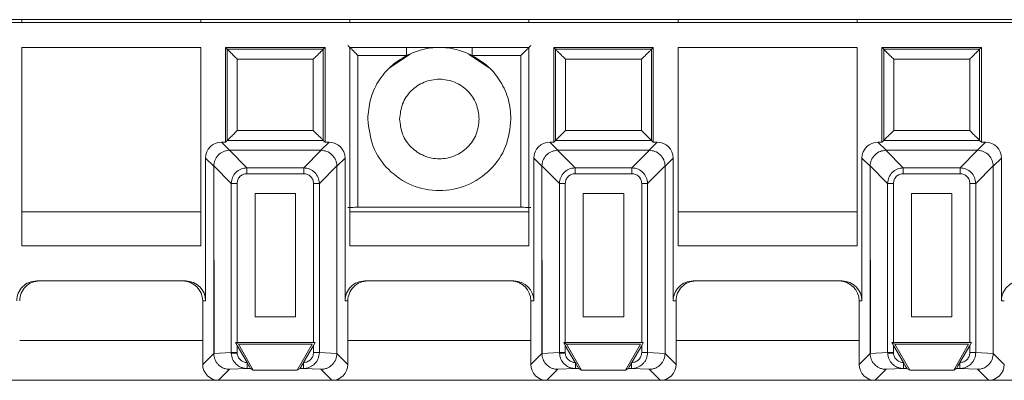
# Model space of a CAD drawing. Header units: millimetres. Extents: x -85 to 520, y 111 to 242.
# Tile 16 of 36: x 221 to 271, y 115 to 133. Entities that reach past the tile are written whole.
import ezdxf

# ---------------------------------------------------------------- set-up
doc = ezdxf.new("R2010")
doc.units = ezdxf.units.MM

msp = doc.modelspace()

# ---------------------------------------------------------------- linework, layer by layer
at = {"color": 7, "linetype": 'Continuous', "lineweight": 15}
for p, q in [((-82.554, 132.766), (484.625, 132.766)), ((221.596, 132.766), (221.596, 132.616)), ((230.596, 132.766), (230.596, 132.616)), ((238.096, 132.616), (238.096, 132.766)), ((247.096, 132.766), (247.096, 132.616)), ((254.596, 132.766), (254.596, 132.616)), ((263.596, 132.766), (263.596, 132.616)), ((300.346, 132.616), (135.346, 132.616)), ((221.596, 131.366), (221.596, 121.392)), ((230.596, 131.366), (221.596, 131.366)), ((230.596, 121.392), (230.596, 131.366)), ((236.846, 131.366), (231.846, 131.366)), ((231.846, 131.366), (231.935, 131.276)), ((231.846, 131.366), (231.846, 126.6)), ((236.757, 131.276), (231.935, 131.276)), ((231.935, 131.276), (231.935, 126.689)), ((236.846, 131.366), (236.757, 131.276)), ((236.757, 126.689), (236.757, 131.276)), ((236.846, 126.6), (236.846, 131.366)), ((238.096, 131.366), (238.096, 121.392)), ((247.096, 131.366), (238.096, 131.366)), ((247.096, 121.392), (247.096, 131.366)), ((253.346, 131.366), (248.346, 131.366)), ((248.346, 131.366), (248.435, 131.276)), ((248.346, 131.366), (248.346, 126.6)), ((253.257, 131.276), (248.435, 131.276)), ((248.435, 131.276), (248.435, 126.689)), ((253.346, 131.366), (253.257, 131.276)), ((253.257, 126.689), (253.257, 131.276)), ((253.346, 126.6), (253.346, 131.366)), ((263.596, 131.366), (254.596, 131.366)), ((254.596, 131.366), (254.596, 121.392)), ((263.596, 121.392), (263.596, 131.366)), ((269.846, 131.366), (264.846, 131.366)), ((264.846, 131.366), (264.935, 131.276)), ((264.846, 131.366), (264.846, 126.6)), ((269.757, 131.276), (264.935, 131.276)), ((264.935, 131.276), (264.935, 126.689)), ((269.846, 131.366), (269.757, 131.276)), ((269.757, 126.689), (269.757, 131.276)), ((269.846, 126.6), (269.846, 131.366)), ((236.257, 130.776), (232.435, 130.776)), ((232.435, 130.776), (232.435, 127.189)), ((236.257, 127.189), (236.257, 130.776)), ((238.499, 130.963), (240.943, 130.963)), ((238.499, 130.963), (238.499, 123.322)), ((241.134, 131.035), (240.093, 130.339)), ((245.1, 130.339), (244.059, 131.035)), ((244.25, 130.963), (246.694, 130.963)), ((246.694, 123.322), (246.694, 130.963)), ((252.757, 130.776), (248.935, 130.776)), ((248.935, 130.776), (248.935, 127.189)), ((252.757, 127.189), (252.757, 130.776)), ((269.257, 130.776), (265.435, 130.776)), ((265.435, 130.776), (265.435, 127.189)), ((269.257, 127.189), (269.257, 130.776)), ((232.435, 127.189), (236.257, 127.189)), ((248.935, 127.189), (252.757, 127.189)), ((265.435, 127.189), (269.257, 127.189)), ((232.051, 126.191), (231.642, 126.6)), ((231.846, 126.6), (231.642, 126.6)), ((231.935, 126.689), (231.846, 126.6)), ((236.757, 126.689), (231.935, 126.689)), ((236.642, 126.191), (237.051, 126.6)), ((236.846, 126.6), (236.757, 126.689)), ((237.051, 126.6), (236.846, 126.6)), ((248.551, 126.191), (248.142, 126.6)), ((248.346, 126.6), (248.142, 126.6)), ((248.435, 126.689), (248.346, 126.6)), ((253.257, 126.689), (248.435, 126.689)), ((253.142, 126.191), (253.551, 126.6)), ((253.346, 126.6), (253.257, 126.689)), ((253.551, 126.6), (253.346, 126.6)), ((265.051, 126.191), (264.642, 126.6)), ((264.846, 126.6), (264.642, 126.6)), ((264.935, 126.689), (264.846, 126.6)), ((269.757, 126.689), (264.935, 126.689)), ((269.642, 126.191), (270.051, 126.6)), ((269.846, 126.6), (269.757, 126.689)), ((270.051, 126.6), (269.846, 126.6)), ((231.251, 125.391), (230.842, 125.8)), ((230.842, 125.8), (230.842, 118.616)), ((232.918, 125.31), (232.037, 126.191)), ((232.051, 126.191), (232.037, 126.191)), ((232.051, 126.191), (236.642, 126.191)), ((235.774, 125.31), (236.656, 126.191)), ((236.642, 126.191), (236.656, 126.191)), ((237.851, 125.8), (237.442, 125.391)), ((237.851, 118.616), (237.851, 125.8)), ((247.751, 125.391), (247.342, 125.8)), ((247.342, 125.8), (247.342, 118.616)), ((249.418, 125.31), (248.537, 126.191)), ((248.551, 126.191), (248.537, 126.191)), ((248.551, 126.191), (253.142, 126.191)), ((252.274, 125.31), (253.156, 126.191)), ((253.142, 126.191), (253.156, 126.191)), ((254.351, 125.8), (253.942, 125.391)), ((254.351, 118.616), (254.351, 125.8)), ((264.251, 125.391), (263.842, 125.8)), ((263.842, 125.8), (263.842, 118.616)), ((265.918, 125.31), (265.037, 126.191)), ((265.051, 126.191), (265.037, 126.191)), ((265.051, 126.191), (269.642, 126.191)), ((268.774, 125.31), (269.656, 126.191)), ((269.642, 126.191), (269.656, 126.191)), ((270.851, 125.8), (270.442, 125.391)), ((270.851, 118.616), (270.851, 125.8)), ((231.251, 125.405), (232.132, 124.524)), ((231.251, 125.405), (231.251, 125.391)), ((231.251, 125.391), (231.267, 115.97)), ((231.251, 115.97), (231.251, 125.391)), ((232.918, 125.015), (232.918, 125.31)), ((232.918, 125.31), (235.774, 125.31)), ((235.774, 125.015), (235.774, 125.31)), ((237.442, 125.405), (236.561, 124.524)), ((237.442, 125.405), (237.442, 125.391)), ((237.442, 125.391), (237.442, 115.97)), ((247.751, 125.405), (248.632, 124.524)), ((247.751, 125.405), (247.751, 125.391)), ((247.751, 125.391), (247.767, 115.97)), ((247.751, 115.97), (247.751, 125.391)), ((249.418, 125.015), (249.418, 125.31)), ((249.418, 125.31), (252.274, 125.31)), ((252.274, 125.015), (252.274, 125.31)), ((253.942, 125.405), (253.061, 124.524)), ((253.942, 125.405), (253.942, 125.391)), ((253.942, 125.391), (253.942, 115.97)), ((264.251, 125.405), (265.132, 124.524)), ((264.251, 125.405), (264.251, 125.391)), ((264.251, 125.391), (264.267, 115.97)), ((264.251, 115.97), (264.251, 125.391)), ((265.918, 125.015), (265.918, 125.31)), ((265.918, 125.31), (268.774, 125.31)), ((268.774, 125.015), (268.774, 125.31)), ((270.442, 125.405), (269.561, 124.524)), ((270.442, 125.405), (270.442, 125.391)), ((270.442, 125.391), (270.442, 115.97)), ((232.918, 125.015), (235.774, 125.015)), ((249.418, 125.015), (252.274, 125.015)), ((265.918, 125.015), (268.774, 125.015)), ((232.427, 124.524), (232.132, 124.524)), ((232.132, 116.01), (232.132, 124.524)), ((232.427, 116.513), (232.427, 124.524)), ((236.561, 124.524), (236.266, 124.524)), ((236.266, 124.524), (236.266, 116.513)), ((236.561, 124.524), (236.561, 116.01)), ((248.927, 124.524), (248.632, 124.524)), ((248.632, 116.01), (248.632, 124.524)), ((248.927, 116.513), (248.927, 124.524)), ((253.061, 124.524), (252.766, 124.524)), ((252.766, 124.524), (252.766, 116.513)), ((253.061, 124.524), (253.061, 116.01)), ((265.427, 124.524), (265.132, 124.524)), ((265.132, 116.01), (265.132, 124.524)), ((265.427, 116.513), (265.427, 124.524)), ((269.561, 124.524), (269.266, 124.524)), ((269.266, 124.524), (269.266, 116.513)), ((269.561, 124.524), (269.561, 116.01)), ((233.332, 117.813), (233.332, 124.01)), ((233.332, 124.01), (235.361, 124.01)), ((235.361, 124.01), (235.361, 117.813)), ((249.832, 117.813), (249.832, 124.01)), ((249.832, 124.01), (251.861, 124.01)), ((251.861, 124.01), (251.861, 117.813)), ((266.332, 117.813), (266.332, 124.01)), ((266.332, 124.01), (268.361, 124.01)), ((268.361, 124.01), (268.361, 117.813)), ((246.694, 123.322), (238.499, 123.322)), ((230.596, 123.089), (221.596, 123.089)), ((247.096, 123.089), (238.096, 123.089)), ((263.596, 123.089), (254.596, 123.089)), ((221.596, 121.392), (230.596, 121.392)), ((238.096, 121.392), (247.096, 121.392)), ((254.596, 121.392), (263.596, 121.392)), ((229.842, 119.616), (222.351, 119.616)), ((246.342, 119.616), (238.851, 119.616)), ((262.842, 119.616), (255.351, 119.616)), ((230.842, 118.616), (230.696, 118.616)), ((230.696, 118.616), (230.696, 115.415)), ((237.996, 118.616), (237.851, 118.616)), ((237.996, 115.415), (237.996, 118.616)), ((247.342, 118.616), (247.196, 118.616)), ((247.196, 118.616), (247.196, 115.415)), ((254.496, 118.616), (254.351, 118.616)), ((254.496, 115.415), (254.496, 118.616)), ((263.842, 118.616), (263.696, 118.616)), ((263.696, 118.616), (263.696, 115.415)), ((270.996, 118.616), (270.851, 118.616)), ((235.361, 117.813), (233.332, 117.813)), ((251.861, 117.813), (249.832, 117.813)), ((268.361, 117.813), (266.332, 117.813)), ((232.347, 116.513), (232.49, 116.43)), ((232.427, 116.374), (232.347, 116.513)), ((232.347, 116.513), (232.427, 116.513)), ((236.266, 116.513), (232.427, 116.513)), ((232.925, 115.511), (232.427, 116.374)), ((232.427, 116.01), (232.427, 116.374)), ((232.49, 116.43), (233.241, 115.13)), ((236.203, 116.43), (232.49, 116.43)), ((235.452, 115.13), (236.203, 116.43)), ((236.266, 116.374), (235.768, 115.511)), ((236.346, 116.513), (236.266, 116.374)), ((236.266, 116.513), (236.346, 116.513)), ((236.266, 116.374), (236.266, 116.01)), ((248.847, 116.513), (248.99, 116.43)), ((248.927, 116.374), (248.847, 116.513)), ((248.847, 116.513), (248.927, 116.513)), ((252.766, 116.513), (248.927, 116.513)), ((249.425, 115.511), (248.927, 116.374)), ((248.927, 116.01), (248.927, 116.374)), ((248.99, 116.43), (249.741, 115.13)), ((252.703, 116.43), (248.99, 116.43)), ((251.952, 115.13), (252.703, 116.43)), ((252.766, 116.374), (252.268, 115.511)), ((252.846, 116.513), (252.766, 116.374)), ((252.766, 116.513), (252.846, 116.513)), ((252.766, 116.374), (252.766, 116.01)), ((265.347, 116.513), (265.49, 116.43)), ((265.427, 116.374), (265.347, 116.513)), ((265.347, 116.513), (265.427, 116.513)), ((269.266, 116.513), (265.427, 116.513)), ((265.925, 115.511), (265.427, 116.374)), ((265.427, 116.01), (265.427, 116.374)), ((265.49, 116.43), (266.241, 115.13)), ((269.203, 116.43), (265.49, 116.43)), ((268.452, 115.13), (269.203, 116.43)), ((269.266, 116.374), (268.768, 115.511)), ((269.346, 116.513), (269.266, 116.374)), ((269.266, 116.513), (269.346, 116.513)), ((269.266, 116.374), (269.266, 116.01)), ((230.696, 115.415), (231.251, 115.97)), ((232.132, 116.01), (231.251, 115.968)), ((231.267, 115.97), (231.251, 115.968)), ((231.251, 115.97), (231.251, 115.968)), ((232.132, 116.01), (232.427, 116.01)), ((232.132, 116.01), (232.133, 115.973)), ((232.427, 115.987), (232.427, 116.01)), ((236.266, 116.01), (236.561, 116.01)), ((236.561, 116.01), (237.442, 115.968)), ((237.442, 115.97), (237.442, 115.968)), ((237.442, 115.97), (237.996, 115.415)), ((247.196, 115.415), (247.751, 115.97)), ((248.632, 116.01), (247.751, 115.968)), ((247.767, 115.97), (247.751, 115.968)), ((247.751, 115.97), (247.751, 115.968)), ((248.632, 116.01), (248.927, 116.01)), ((248.632, 116.01), (248.633, 115.973)), ((248.927, 115.987), (248.927, 116.01)), ((252.766, 116.01), (253.061, 116.01)), ((253.061, 116.01), (253.942, 115.968)), ((253.942, 115.97), (253.942, 115.968)), ((253.942, 115.97), (254.496, 115.415)), ((263.696, 115.415), (264.251, 115.97)), ((265.132, 116.01), (264.251, 115.968)), ((264.267, 115.97), (264.251, 115.968)), ((264.251, 115.97), (264.251, 115.968)), ((265.132, 116.01), (265.427, 116.01)), ((265.132, 116.01), (265.133, 115.973)), ((265.427, 115.987), (265.427, 116.01)), ((269.266, 116.01), (269.561, 116.01)), ((269.561, 116.01), (270.442, 115.968)), ((270.442, 115.97), (270.442, 115.968)), ((270.442, 115.97), (270.996, 115.415)), ((232.935, 115.493), (232.925, 115.511)), ((232.934, 115.493), (232.934, 115.211)), ((235.768, 115.511), (235.758, 115.494)), ((235.758, 115.211), (235.758, 115.493)), ((249.435, 115.493), (249.425, 115.511)), ((249.434, 115.493), (249.434, 115.211)), ((252.268, 115.511), (252.258, 115.494)), ((252.258, 115.211), (252.258, 115.493)), ((265.935, 115.493), (265.925, 115.511)), ((265.934, 115.493), (265.934, 115.211)), ((268.768, 115.511), (268.758, 115.494)), ((268.758, 115.211), (268.758, 115.493)), ((232.05, 115.169), (231.496, 114.616)), ((232.934, 115.211), (232.05, 115.169)), ((233.101, 115.211), (232.934, 115.211)), ((233.241, 115.13), (233.101, 115.211)), ((235.452, 115.13), (233.241, 115.13)), ((235.591, 115.211), (235.452, 115.13)), ((235.758, 115.211), (235.591, 115.211)), ((236.643, 115.169), (235.758, 115.211)), ((236.643, 115.169), (237.196, 114.616)), ((248.55, 115.169), (247.996, 114.616)), ((249.434, 115.211), (248.55, 115.169)), ((249.601, 115.211), (249.434, 115.211)), ((249.741, 115.13), (249.601, 115.211)), ((251.952, 115.13), (249.741, 115.13)), ((252.091, 115.211), (251.952, 115.13)), ((252.258, 115.211), (252.091, 115.211)), ((253.143, 115.169), (252.258, 115.211)), ((253.143, 115.169), (253.696, 114.616)), ((265.05, 115.169), (264.496, 114.616)), ((265.934, 115.211), (265.05, 115.169)), ((266.101, 115.211), (265.934, 115.211)), ((266.241, 115.13), (266.101, 115.211)), ((268.452, 115.13), (266.241, 115.13)), ((268.591, 115.211), (268.452, 115.13)), ((268.758, 115.211), (268.591, 115.211)), ((269.643, 115.169), (268.758, 115.211)), ((269.643, 115.169), (270.196, 114.616)), ((220.696, 114.616), (231.496, 114.616)), ((231.496, 114.616), (237.196, 114.616)), ((237.196, 114.616), (247.996, 114.616)), ((247.996, 114.616), (253.696, 114.616)), ((253.696, 114.616), (264.496, 114.616)), ((264.496, 114.616), (270.196, 114.616)), ((270.196, 114.616), (280.996, 114.616))]:
    msp.add_line(p, q, dxfattribs=at)
at = {"color": 8, "linetype": 'Continuous', "lineweight": 15}
for p, q in [((240.943, 131.366), (240.943, 130.963)), ((244.25, 131.366), (244.25, 130.963)), ((221.496, 116.616), (230.696, 116.616)), ((231.251, 116.616), (231.266, 116.616)), ((237.996, 116.616), (247.196, 116.616)), ((247.751, 116.616), (247.766, 116.616)), ((254.496, 116.616), (263.696, 116.616)), ((264.251, 116.616), (264.266, 116.616))]:
    msp.add_line(p, q, dxfattribs=at)
at = {"color": 7, "linetype": 'Continuous', "lineweight": 15, "flags": 128}
for points in [[(232.427, 115.987), (232.376, 115.984), (232.325, 115.982), (232.278, 115.98), (232.236, 115.978), (232.199, 115.976), (232.169, 115.975), (232.146, 115.974), (232.133, 115.973)], [(248.927, 115.987), (248.876, 115.984), (248.825, 115.982), (248.778, 115.98), (248.736, 115.978), (248.699, 115.976), (248.669, 115.975), (248.646, 115.974), (248.633, 115.973)], [(265.427, 115.987), (265.376, 115.984), (265.325, 115.982), (265.278, 115.98), (265.236, 115.978), (265.199, 115.976), (265.169, 115.975), (265.146, 115.974), (265.133, 115.973)]]:
    msp.add_lwpolyline(points, dxfattribs=at)
at = {"color": 7, "linetype": 'Continuous', "lineweight": 15}
for centre, major_axis, ratio, start_param, end_param in [((231.642, 125.8), (-0.566, 0.566), 0.999924, 5.497825, 7.068545), ((237.051, 125.8), (0.566, 0.566), 0.999924, 5.497825, 7.068545), ((248.142, 125.8), (-0.566, 0.566), 0.999924, 5.497825, 7.068545), ((253.551, 125.8), (0.566, 0.566), 0.999924, 5.497825, 7.068545), ((264.642, 125.8), (-0.566, 0.566), 0.999924, 5.497825, 7.068545), ((270.051, 125.8), (0.566, 0.566), 0.999924, 5.497825, 7.068545), ((222.351, 118.616), (1, 0), 0.999962, 1.570796, 3.141593), ((222.496, 118.616), (1, 0), 0.999962, 1.570796, 3.141593), ((229.696, 118.616), (1, 0), 0.999962, 0, 1.570796), ((229.842, 118.616), (1, 0), 0.999962, 0, 1.570796), ((238.851, 118.616), (1, 0), 0.999962, 1.570796, 3.141593), ((238.996, 118.616), (1, 0), 0.999962, 1.570796, 3.141593), ((246.196, 118.616), (1, 0), 0.999962, 0, 1.570796), ((246.342, 118.616), (1, 0), 0.999962, 0, 1.570796), ((255.351, 118.616), (1, 0), 0.999962, 1.570796, 3.141593), ((255.496, 118.616), (1, 0), 0.999962, 1.570796, 3.141593), ((262.696, 118.616), (1, 0), 0.999962, 0, 1.570796), ((262.842, 118.616), (1, 0), 0.999962, 0, 1.570796), ((271.851, 118.616), (1, 0), 0.999962, 1.570796, 3.141593), ((231.496, 115.416), (-0.566, -0.566), 0.999924, 5.497825, 7.068545), ((237.196, 115.416), (0.566, -0.566), 0.999924, 5.497825, 7.068545), ((247.996, 115.416), (-0.566, -0.566), 0.999924, 5.497825, 7.068545), ((253.696, 115.416), (0.566, -0.566), 0.999924, 5.497825, 7.068545), ((264.496, 115.416), (-0.566, -0.566), 0.999924, 5.497825, 7.068545), ((270.196, 115.416), (0.566, -0.566), 0.999924, 5.497825, 7.068545)]:
    msp.add_ellipse(centre, major_axis=major_axis, ratio=ratio, start_param=start_param, end_param=end_param, dxfattribs=at)
for points, knots in [([(231.935, 131.276), (231.938, 131.274), (231.942, 131.27), (231.973, 131.238), (232.023, 131.189), (232.114, 131.098), (232.255, 130.957), (232.376, 130.836), (232.435, 130.776)], [0, 0, 0, 0, 0.101456, 0.2099071, 0.3284488, 0.4594502, 0.7344947, 1, 1, 1, 1]), ([(236.757, 131.276), (236.755, 131.274), (236.751, 131.27), (236.719, 131.239), (236.67, 131.189), (236.579, 131.098), (236.438, 130.957), (236.317, 130.836), (236.257, 130.776)], [0, 0, 0, 0, 0.101456, 0.209907, 0.328447, 0.459457, 0.734501, 1, 1, 1, 1]), ([(237.999, 131.463), (238, 131.462), (238.003, 131.458), (238.033, 131.428), (238.081, 131.381), (238.171, 131.291), (238.313, 131.149), (238.436, 131.025), (238.499, 130.963)], [0, 0, 0, 0, 0.10059, 0.207676, 0.324401, 0.453208, 0.724525, 1, 1, 1, 1]), ([(244.25, 130.963), (243.986, 131.077), (243.459, 131.306), (242.596, 131.395), (241.733, 131.306), (241.206, 131.077), (240.943, 130.963)], [0, 0, 0, 0, 0.2499949, 0.4999959, 0.749997, 1, 1, 1, 1]), ([(246.694, 130.963), (246.76, 131.029), (246.887, 131.156), (247.03, 131.299), (247.116, 131.385), (247.162, 131.43), (247.19, 131.458), (247.193, 131.462), (247.194, 131.463)], [0, 0, 0, 0, 0.291316, 0.561015, 0.685106, 0.79798, 0.901972, 1, 1, 1, 1]), ([(248.435, 131.276), (248.438, 131.274), (248.442, 131.27), (248.473, 131.238), (248.523, 131.189), (248.614, 131.098), (248.755, 130.957), (248.876, 130.836), (248.935, 130.776)], [0, 0, 0, 0, 0.101454, 0.209903, 0.328442, 0.459441, 0.7345, 1, 1, 1, 1]), ([(253.257, 131.276), (253.255, 131.274), (253.251, 131.27), (253.219, 131.239), (253.17, 131.189), (253.079, 131.098), (252.938, 130.957), (252.817, 130.836), (252.757, 130.776)], [0, 0, 0, 0, 0.101456, 0.209906, 0.328446, 0.459438, 0.734501, 1, 1, 1, 1]), ([(264.935, 131.276), (264.938, 131.274), (264.942, 131.27), (264.973, 131.238), (265.023, 131.189), (265.114, 131.098), (265.255, 130.957), (265.376, 130.836), (265.435, 130.776)], [0, 0, 0, 0, 0.101454, 0.209903, 0.328442, 0.459441, 0.7345, 1, 1, 1, 1]), ([(269.757, 131.276), (269.755, 131.274), (269.751, 131.27), (269.719, 131.239), (269.67, 131.189), (269.579, 131.098), (269.438, 130.957), (269.317, 130.836), (269.257, 130.776)], [0, 0, 0, 0, 0.1014553, 0.2099058, 0.3284455, 0.4594373, 0.7344798, 1, 1, 1, 1]), ([(240.943, 130.963), (240.663, 130.789), (240.104, 130.442), (239.487, 129.658), (239.074, 128.75), (239.022, 128.094), (238.996, 127.766)], [0, 0, 0, 0, 0.249996, 0.499998, 0.749999, 1, 1, 1, 1]), ([(246.196, 127.766), (246.17, 128.094), (246.119, 128.75), (245.705, 129.658), (245.089, 130.442), (244.53, 130.789), (244.25, 130.963)], [0, 0, 0, 0, 0.249999, 0.499999, 0.749999, 1, 1, 1, 1]), ([(240.596, 127.766), (240.626, 128.027), (240.687, 128.551), (241.149, 129.217), (241.81, 129.661), (242.596, 129.818), (243.383, 129.661), (244.044, 129.217), (244.506, 128.551), (244.566, 128.027), (244.596, 127.766)], [0, 0, 0, 0, 0.125, 0.250001, 0.374999, 0.500001, 0.624999, 0.75, 0.874999, 1, 1, 1, 1]), ([(238.996, 127.766), (239.051, 127.294), (239.159, 126.352), (239.991, 125.154), (241.181, 124.353), (242.596, 124.072), (244.012, 124.353), (245.202, 125.154), (246.034, 126.352), (246.142, 127.294), (246.196, 127.766)], [0, 0, 0, 0, 0.125, 0.249999, 0.374999, 0.5, 0.624999, 0.750001, 0.875, 1, 1, 1, 1]), ([(244.596, 127.766), (244.566, 127.504), (244.506, 126.98), (244.044, 126.314), (243.383, 125.87), (242.596, 125.713), (241.81, 125.87), (241.149, 126.314), (240.687, 126.98), (240.626, 127.504), (240.596, 127.766)], [0, 0, 0, 0, 0.125001, 0.25, 0.375001, 0.499999, 0.625001, 0.749999, 0.875, 1, 1, 1, 1]), ([(231.935, 126.689), (231.937, 126.69), (231.94, 126.694), (231.967, 126.721), (232.013, 126.766), (232.099, 126.853), (232.243, 126.996), (232.37, 127.123), (232.435, 127.189)], [0, 0, 0, 0, 0.085184, 0.194034, 0.307279, 0.433961, 0.706075, 1, 1, 1, 1]), ([(236.257, 127.189), (236.323, 127.123), (236.45, 126.996), (236.593, 126.854), (236.678, 126.768), (236.722, 126.723), (236.751, 126.695), (236.755, 126.691), (236.757, 126.689)], [0, 0, 0, 0, 0.293968, 0.566141, 0.688677, 0.800294, 0.903158, 1, 1, 1, 1]), ([(248.435, 126.689), (248.437, 126.69), (248.44, 126.694), (248.467, 126.721), (248.513, 126.766), (248.599, 126.853), (248.743, 126.996), (248.87, 127.123), (248.935, 127.189)], [0, 0, 0, 0, 0.085183, 0.19403, 0.307272, 0.433951, 0.70606, 1, 1, 1, 1]), ([(252.757, 127.189), (252.823, 127.123), (252.95, 126.996), (253.093, 126.854), (253.178, 126.768), (253.222, 126.723), (253.251, 126.695), (253.255, 126.691), (253.257, 126.689)], [0, 0, 0, 0, 0.293966, 0.566138, 0.688673, 0.80029, 0.903162, 1, 1, 1, 1]), ([(264.935, 126.689), (264.937, 126.69), (264.94, 126.694), (264.967, 126.721), (265.013, 126.766), (265.099, 126.853), (265.243, 126.996), (265.37, 127.123), (265.435, 127.189)], [0, 0, 0, 0, 0.085183, 0.19404, 0.30727, 0.43395, 0.70608, 1, 1, 1, 1]), ([(269.257, 127.189), (269.323, 127.123), (269.45, 126.996), (269.593, 126.854), (269.678, 126.768), (269.722, 126.723), (269.751, 126.695), (269.755, 126.691), (269.757, 126.689)], [0, 0, 0, 0, 0.2939874, 0.5661391, 0.6886735, 0.8002901, 0.9031619, 1, 1, 1, 1]), ([(231.251, 125.405), (231.262, 125.498), (231.286, 125.695), (231.457, 125.956), (231.674, 126.109), (231.875, 126.179), (231.983, 126.187), (232.037, 126.191)], [0, 0, 0, 0, 0.227649, 0.484497, 0.734995, 0.865802, 1, 1, 1, 1]), ([(236.656, 126.191), (236.748, 126.18), (236.946, 126.156), (237.207, 125.985), (237.36, 125.768), (237.43, 125.567), (237.438, 125.459), (237.442, 125.405)], [0, 0, 0, 0, 0.227654, 0.484486, 0.734982, 0.865794, 1, 1, 1, 1]), ([(247.751, 125.405), (247.762, 125.498), (247.786, 125.695), (247.957, 125.956), (248.174, 126.109), (248.375, 126.179), (248.483, 126.187), (248.537, 126.191)], [0, 0, 0, 0, 0.22764, 0.484483, 0.734977, 0.865781, 1, 1, 1, 1]), ([(253.156, 126.191), (253.248, 126.18), (253.446, 126.156), (253.707, 125.985), (253.86, 125.768), (253.93, 125.567), (253.938, 125.459), (253.942, 125.405)], [0, 0, 0, 0, 0.227654, 0.484486, 0.734982, 0.865794, 1, 1, 1, 1]), ([(264.251, 125.405), (264.255, 125.459), (264.263, 125.568), (264.333, 125.768), (264.486, 125.985), (264.747, 126.156), (264.944, 126.18), (265.037, 126.191)], [0, 0, 0, 0, 0.134638, 0.265594, 0.515517, 0.772348, 1, 1, 1, 1]), ([(269.656, 126.191), (269.71, 126.187), (269.818, 126.179), (270.019, 126.109), (270.236, 125.956), (270.407, 125.695), (270.431, 125.498), (270.442, 125.405)], [0, 0, 0, 0, 0.134644, 0.265608, 0.51552, 0.772362, 1, 1, 1, 1]), ([(232.132, 124.524), (232.145, 124.629), (232.171, 124.834), (232.352, 125.089), (232.608, 125.271), (232.813, 125.297), (232.918, 125.31)], [0, 0, 0, 0, 0.256883, 0.500011, 0.743117, 1, 1, 1, 1]), ([(235.774, 125.31), (235.88, 125.297), (236.085, 125.271), (236.34, 125.09), (236.522, 124.834), (236.548, 124.629), (236.561, 124.524)], [0, 0, 0, 0, 0.256879, 0.500006, 0.743102, 1, 1, 1, 1]), ([(248.632, 124.524), (248.645, 124.629), (248.671, 124.834), (248.852, 125.089), (249.108, 125.271), (249.313, 125.297), (249.418, 125.31)], [0, 0, 0, 0, 0.256873, 0.499997, 0.743098, 1, 1, 1, 1]), ([(252.274, 125.31), (252.38, 125.297), (252.585, 125.271), (252.84, 125.09), (253.022, 124.834), (253.048, 124.629), (253.061, 124.524)], [0, 0, 0, 0, 0.256879, 0.500006, 0.743102, 1, 1, 1, 1]), ([(265.132, 124.524), (265.145, 124.629), (265.171, 124.834), (265.352, 125.089), (265.608, 125.271), (265.813, 125.297), (265.918, 125.31)], [0, 0, 0, 0, 0.256873, 0.499997, 0.743098, 1, 1, 1, 1]), ([(268.774, 125.31), (268.88, 125.297), (269.085, 125.271), (269.34, 125.09), (269.522, 124.834), (269.548, 124.629), (269.561, 124.524)], [0, 0, 0, 0, 0.256877, 0.500001, 0.74311, 1, 1, 1, 1]), ([(232.427, 124.524), (232.433, 124.585), (232.443, 124.68), (232.502, 124.793), (232.563, 124.87), (232.638, 124.933), (232.754, 124.997), (232.853, 125.008), (232.918, 125.015)], [0, 0, 0, 0, 0.238943, 0.364264, 0.492396, 0.617461, 0.745749, 1, 1, 1, 1]), ([(235.774, 125.015), (235.836, 125.009), (235.93, 124.999), (236.044, 124.94), (236.121, 124.879), (236.184, 124.804), (236.248, 124.688), (236.259, 124.589), (236.266, 124.524)], [0, 0, 0, 0, 0.238936, 0.364272, 0.492396, 0.617445, 0.745731, 1, 1, 1, 1]), ([(248.927, 124.524), (248.933, 124.585), (248.943, 124.68), (249.002, 124.793), (249.063, 124.87), (249.138, 124.933), (249.254, 124.997), (249.353, 125.008), (249.418, 125.015)], [0, 0, 0, 0, 0.238934, 0.364251, 0.492377, 0.617438, 0.745721, 1, 1, 1, 1]), ([(252.274, 125.015), (252.336, 125.009), (252.43, 124.999), (252.544, 124.94), (252.621, 124.879), (252.684, 124.804), (252.748, 124.688), (252.759, 124.589), (252.766, 124.524)], [0, 0, 0, 0, 0.238935, 0.364269, 0.492392, 0.61744, 0.745725, 1, 1, 1, 1]), ([(265.427, 124.524), (265.433, 124.585), (265.443, 124.68), (265.502, 124.793), (265.563, 124.87), (265.638, 124.933), (265.754, 124.997), (265.853, 125.008), (265.918, 125.015)], [0, 0, 0, 0, 0.238945, 0.364246, 0.492398, 0.617432, 0.745717, 1, 1, 1, 1]), ([(268.774, 125.015), (268.836, 125.009), (268.93, 124.999), (269.044, 124.94), (269.121, 124.879), (269.184, 124.804), (269.248, 124.688), (269.259, 124.589), (269.266, 124.524)], [0, 0, 0, 0, 0.238935, 0.364269, 0.492392, 0.61744, 0.745725, 1, 1, 1, 1]), ([(238.499, 123.322), (238.447, 123.322), (238.333, 123.322), (238.201, 123.321), (238.107, 123.32), (238.048, 123.319), (238.006, 123.318), (238.001, 123.318), (237.999, 123.317)], [0, 0, 0, 0, 0.197856, 0.430003, 0.559558, 0.697729, 0.844553, 1, 1, 1, 1]), ([(247.194, 123.317), (247.192, 123.318), (247.187, 123.318), (247.144, 123.319), (247.085, 123.32), (246.991, 123.321), (246.859, 123.322), (246.746, 123.322), (246.694, 123.322)], [0, 0, 0, 0, 0.156108, 0.303398, 0.441845, 0.571486, 0.803246, 1, 1, 1, 1]), ([(231.251, 115.968), (231.261, 115.869), (231.277, 115.717), (231.375, 115.532), (231.497, 115.377), (231.664, 115.258), (231.863, 115.182), (231.985, 115.174), (232.05, 115.169)], [0, 0, 0, 0, 0.235991, 0.362252, 0.493698, 0.70732, 0.843881, 1, 1, 1, 1]), ([(232.934, 115.211), (232.873, 115.215), (232.757, 115.223), (232.563, 115.291), (232.358, 115.43), (232.18, 115.673), (232.148, 115.875), (232.133, 115.973)], [0, 0, 0, 0, 0.152119, 0.286583, 0.501809, 0.75742, 1, 1, 1, 1]), ([(232.925, 115.511), (232.923, 115.511), (232.868, 115.508), (232.748, 115.537), (232.585, 115.629), (232.484, 115.765), (232.437, 115.888), (232.431, 115.954), (232.427, 115.987)], [0, 0, 0, 0, 0.009638, 0.217264, 0.479305, 0.739588, 0.869085, 1, 1, 1, 1]), ([(236.561, 116.01), (236.55, 115.908), (236.533, 115.752), (236.432, 115.567), (236.307, 115.413), (236.14, 115.296), (235.942, 115.223), (235.822, 115.215), (235.758, 115.211)], [0, 0, 0, 0, 0.242686, 0.369171, 0.498773, 0.713679, 0.848028, 1, 1, 1, 1]), ([(236.266, 116.01), (236.259, 115.948), (236.245, 115.82), (236.133, 115.656), (235.967, 115.537), (235.834, 115.519), (235.768, 115.511)], [0, 0, 0, 0, 0.237089, 0.48988, 0.744303, 1, 1, 1, 1]), ([(237.442, 115.968), (237.431, 115.865), (237.414, 115.709), (237.311, 115.521), (237.187, 115.37), (237.023, 115.255), (236.828, 115.182), (236.708, 115.174), (236.643, 115.169)], [0, 0, 0, 0, 0.244672, 0.372914, 0.504762, 0.71061, 0.844968, 1, 1, 1, 1]), ([(247.751, 115.968), (247.761, 115.869), (247.777, 115.717), (247.875, 115.532), (247.997, 115.377), (248.164, 115.258), (248.363, 115.182), (248.485, 115.174), (248.55, 115.169)], [0, 0, 0, 0, 0.235991, 0.362252, 0.493698, 0.70732, 0.843881, 1, 1, 1, 1]), ([(249.434, 115.211), (249.373, 115.215), (249.257, 115.223), (249.063, 115.291), (248.858, 115.43), (248.68, 115.673), (248.648, 115.875), (248.633, 115.973)], [0, 0, 0, 0, 0.15212, 0.286585, 0.501814, 0.757412, 1, 1, 1, 1]), ([(249.425, 115.511), (249.423, 115.511), (249.368, 115.508), (249.248, 115.537), (249.085, 115.629), (248.984, 115.765), (248.937, 115.888), (248.931, 115.954), (248.927, 115.987)], [0, 0, 0, 0, 0.009638, 0.217265, 0.479308, 0.739593, 0.86909, 1, 1, 1, 1]), ([(253.061, 116.01), (253.05, 115.908), (253.033, 115.752), (252.932, 115.567), (252.807, 115.413), (252.64, 115.296), (252.442, 115.223), (252.322, 115.215), (252.258, 115.211)], [0, 0, 0, 0, 0.242686, 0.369171, 0.498773, 0.713679, 0.848028, 1, 1, 1, 1]), ([(252.766, 116.01), (252.759, 115.948), (252.745, 115.82), (252.633, 115.656), (252.467, 115.537), (252.334, 115.519), (252.268, 115.511)], [0, 0, 0, 0, 0.237083, 0.489888, 0.744272, 1, 1, 1, 1]), ([(253.942, 115.968), (253.931, 115.865), (253.914, 115.709), (253.811, 115.521), (253.687, 115.37), (253.523, 115.255), (253.328, 115.182), (253.208, 115.174), (253.143, 115.169)], [0, 0, 0, 0, 0.244666, 0.372918, 0.504765, 0.710612, 0.844969, 1, 1, 1, 1]), ([(264.251, 115.968), (264.261, 115.869), (264.277, 115.717), (264.375, 115.532), (264.497, 115.377), (264.664, 115.258), (264.863, 115.182), (264.985, 115.174), (265.05, 115.169)], [0, 0, 0, 0, 0.235991, 0.362252, 0.493698, 0.70732, 0.843881, 1, 1, 1, 1]), ([(265.934, 115.211), (265.873, 115.215), (265.757, 115.223), (265.563, 115.291), (265.358, 115.43), (265.18, 115.673), (265.148, 115.875), (265.133, 115.973)], [0, 0, 0, 0, 0.15212, 0.286585, 0.501814, 0.757412, 1, 1, 1, 1]), ([(265.925, 115.511), (265.923, 115.511), (265.868, 115.508), (265.748, 115.537), (265.585, 115.629), (265.484, 115.765), (265.437, 115.888), (265.431, 115.954), (265.427, 115.987)], [0, 0, 0, 0, 0.009599, 0.217265, 0.479307, 0.739592, 0.86909, 1, 1, 1, 1]), ([(269.561, 116.01), (269.55, 115.908), (269.533, 115.752), (269.432, 115.567), (269.307, 115.413), (269.14, 115.296), (268.942, 115.223), (268.822, 115.215), (268.758, 115.211)], [0, 0, 0, 0, 0.242686, 0.369171, 0.498773, 0.713679, 0.848028, 1, 1, 1, 1]), ([(269.266, 116.01), (269.259, 115.948), (269.245, 115.82), (269.133, 115.656), (268.967, 115.537), (268.834, 115.519), (268.768, 115.511)], [0, 0, 0, 0, 0.237083, 0.489888, 0.744272, 1, 1, 1, 1]), ([(270.442, 115.968), (270.431, 115.865), (270.414, 115.709), (270.311, 115.521), (270.187, 115.37), (270.023, 115.255), (269.828, 115.182), (269.708, 115.174), (269.643, 115.169)], [0, 0, 0, 0, 0.244666, 0.372918, 0.504764, 0.710611, 0.844945, 1, 1, 1, 1]), ([(233.101, 115.211), (233.101, 115.212), (233.099, 115.214), (233.086, 115.236), (233.054, 115.289), (232.999, 115.383), (232.957, 115.456), (232.935, 115.493)], [0, 0, 0, 0, 0.109839, 0.227507, 0.473895, 0.733785, 1, 1, 1, 1]), ([(235.758, 115.494), (235.737, 115.458), (235.695, 115.386), (235.641, 115.293), (235.608, 115.238), (235.594, 115.214), (235.592, 115.212), (235.591, 115.211)], [0, 0, 0, 0, 0.2551484, 0.5153816, 0.7621068, 0.8810932, 1, 1, 1, 1]), ([(249.601, 115.211), (249.601, 115.212), (249.599, 115.214), (249.586, 115.236), (249.554, 115.289), (249.499, 115.383), (249.457, 115.456), (249.435, 115.493)], [0, 0, 0, 0, 0.109839, 0.227507, 0.473895, 0.733785, 1, 1, 1, 1]), ([(252.258, 115.494), (252.237, 115.458), (252.195, 115.386), (252.141, 115.293), (252.108, 115.238), (252.094, 115.214), (252.092, 115.212), (252.091, 115.211)], [0, 0, 0, 0, 0.255151, 0.515361, 0.762108, 0.881096, 1, 1, 1, 1]), ([(266.101, 115.211), (266.101, 115.212), (266.099, 115.214), (266.086, 115.236), (266.054, 115.289), (265.999, 115.383), (265.957, 115.456), (265.935, 115.493)], [0, 0, 0, 0, 0.109838, 0.227505, 0.473873, 0.733787, 1, 1, 1, 1]), ([(268.758, 115.494), (268.737, 115.458), (268.695, 115.386), (268.641, 115.293), (268.608, 115.238), (268.594, 115.214), (268.592, 115.212), (268.591, 115.211)], [0, 0, 0, 0, 0.255151, 0.515361, 0.762108, 0.881096, 1, 1, 1, 1])]:
    msp.add_open_spline(points, degree=3, knots=knots, dxfattribs=at)

doc.saveas('drawing.dxf')
